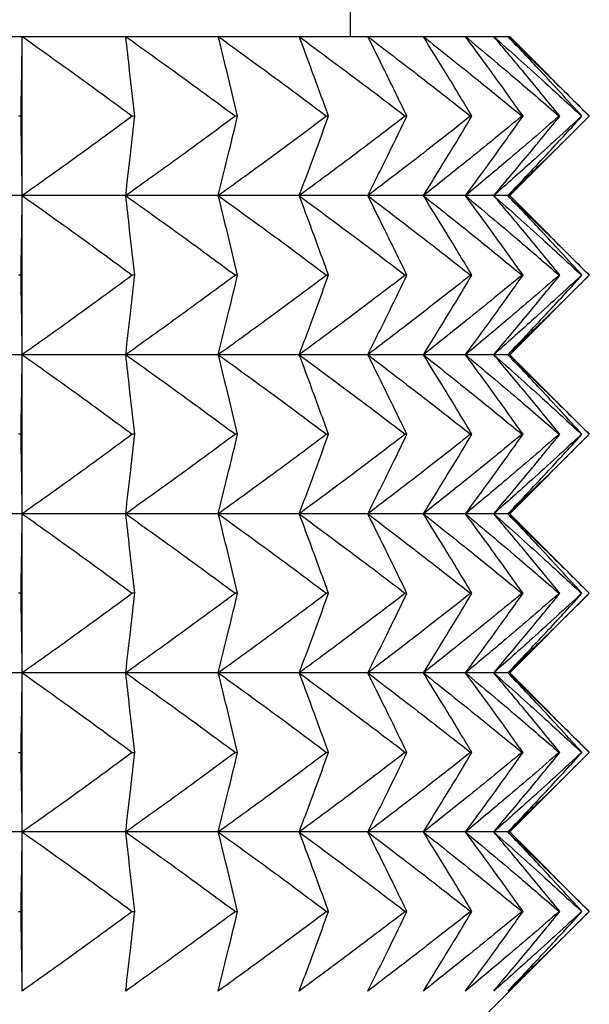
# Model space of a CAD drawing. Header units: millimetres. Extents: x 0 to 210, y 0 to 297.
# Tile 16 of 80: x 48.93 to 50, y 259.1 to 260.96. Entities that reach past the tile are written whole.
import ezdxf

# ---------------------------------------------------------------- set-up
doc = ezdxf.new("R2010")
doc.units = ezdxf.units.MM

msp = doc.modelspace()

# ---------------------------------------------------------------- linework, layer by layer
at = {"color": 7, "linetype": 'Continuous', "lineweight": 25}
for p, q in [((49.5507, 260.9252), (49.5507, 261.6752)), ((48.7183, 260.9252), (48.9319, 260.9252)), ((48.9319, 260.6252), (48.9319, 260.9252)), ((48.9319, 260.9252), (49.1269, 260.9252)), ((49.1269, 260.9252), (49.3014, 260.9252)), ((49.3014, 260.9252), (49.4539, 260.9252)), ((49.4539, 260.9252), (49.5831, 260.9252)), ((49.5831, 260.9252), (49.6879, 260.9252)), ((49.6879, 260.9252), (49.7673, 260.9252)), ((49.7673, 260.9252), (49.8206, 260.9252)), ((49.8206, 260.9252), (49.8473, 260.9252)), ((49.8473, 260.9252), (49.8507, 260.9252)), ((50.0007, 260.7752), (49.8507, 260.9252)), ((48.9295, 260.7752), (48.9245, 260.7752)), ((49.1439, 260.7752), (49.1393, 260.7752)), ((49.3377, 260.7752), (49.3336, 260.7752)), ((49.5091, 260.7752), (49.5056, 260.7752)), ((49.6568, 260.7752), (49.6538, 260.7752)), ((49.7794, 260.7752), (49.7769, 260.7752)), ((49.8507, 260.6252), (50.0007, 260.7752)), ((49.8758, 260.7752), (49.874, 260.7752)), ((49.9452, 260.7752), (49.9439, 260.7752)), ((49.9869, 260.7752), (49.9863, 260.7752)), ((48.9319, 260.6252), (48.7183, 260.6252)), ((48.9319, 260.3252), (48.9319, 260.6252)), ((49.1269, 260.6252), (48.9319, 260.6252)), ((49.3014, 260.6252), (49.1269, 260.6252)), ((49.4539, 260.6252), (49.3014, 260.6252)), ((49.5831, 260.6252), (49.4539, 260.6252)), ((49.6879, 260.6252), (49.5831, 260.6252)), ((49.7673, 260.6252), (49.6879, 260.6252)), ((49.8206, 260.6252), (49.7673, 260.6252)), ((49.8473, 260.6252), (49.8206, 260.6252)), ((49.8507, 260.6252), (49.8473, 260.6252)), ((50.0007, 260.4752), (49.8507, 260.6252)), ((48.9295, 260.4752), (48.9245, 260.4752)), ((49.1439, 260.4752), (49.1393, 260.4752)), ((49.3377, 260.4752), (49.3336, 260.4752)), ((49.5091, 260.4752), (49.5056, 260.4752)), ((49.6568, 260.4752), (49.6538, 260.4752)), ((49.7794, 260.4752), (49.7769, 260.4752)), ((49.8507, 260.3252), (50.0007, 260.4752)), ((49.8758, 260.4752), (49.874, 260.4752)), ((49.9452, 260.4752), (49.9439, 260.4752)), ((49.9869, 260.4752), (49.9863, 260.4752)), ((48.9319, 260.3252), (48.7183, 260.3252)), ((48.9319, 260.0252), (48.9319, 260.3252)), ((49.1269, 260.3252), (48.9319, 260.3252)), ((49.3014, 260.3252), (49.1269, 260.3252)), ((49.4539, 260.3252), (49.3014, 260.3252)), ((49.5831, 260.3252), (49.4539, 260.3252)), ((49.6879, 260.3252), (49.5831, 260.3252)), ((49.7673, 260.3252), (49.6879, 260.3252)), ((49.8206, 260.3252), (49.7673, 260.3252)), ((49.8473, 260.3252), (49.8206, 260.3252)), ((49.8507, 260.3252), (49.8473, 260.3252)), ((50.0007, 260.1752), (49.8507, 260.3252)), ((48.9295, 260.1752), (48.9245, 260.1752)), ((49.1439, 260.1752), (49.1393, 260.1752)), ((49.3377, 260.1752), (49.3336, 260.1752)), ((49.5091, 260.1752), (49.5056, 260.1752)), ((49.6568, 260.1752), (49.6538, 260.1752)), ((49.7794, 260.1752), (49.7769, 260.1752)), ((49.8507, 260.0252), (50.0007, 260.1752)), ((49.8758, 260.1752), (49.874, 260.1752)), ((49.9452, 260.1752), (49.9439, 260.1752)), ((49.9869, 260.1752), (49.9863, 260.1752)), ((48.9319, 260.0252), (48.7183, 260.0252)), ((48.9319, 259.7252), (48.9319, 260.0252)), ((49.1269, 260.0252), (48.9319, 260.0252)), ((49.3014, 260.0252), (49.1269, 260.0252)), ((49.4539, 260.0252), (49.3014, 260.0252)), ((49.5831, 260.0252), (49.4539, 260.0252)), ((49.6879, 260.0252), (49.5831, 260.0252)), ((49.7673, 260.0252), (49.6879, 260.0252)), ((49.8206, 260.0252), (49.7673, 260.0252)), ((49.8473, 260.0252), (49.8206, 260.0252)), ((49.8507, 260.0252), (49.8473, 260.0252)), ((50.0007, 259.8752), (49.8507, 260.0252)), ((48.9295, 259.8752), (48.9245, 259.8752)), ((49.1439, 259.8752), (49.1393, 259.8752)), ((49.3377, 259.8752), (49.3336, 259.8752)), ((49.5091, 259.8752), (49.5056, 259.8752)), ((49.6568, 259.8752), (49.6538, 259.8752)), ((49.7794, 259.8752), (49.7769, 259.8752)), ((49.8507, 259.7252), (50.0007, 259.8752)), ((49.8758, 259.8752), (49.874, 259.8752)), ((49.9452, 259.8752), (49.9439, 259.8752)), ((49.9869, 259.8752), (49.9863, 259.8752)), ((48.9319, 259.7252), (48.7183, 259.7252)), ((48.9319, 259.4252), (48.9319, 259.7252)), ((49.1269, 259.7252), (48.9319, 259.7252)), ((49.3014, 259.7252), (49.1269, 259.7252)), ((49.4539, 259.7252), (49.3014, 259.7252)), ((49.5831, 259.7252), (49.4539, 259.7252)), ((49.6879, 259.7252), (49.5831, 259.7252)), ((49.7673, 259.7252), (49.6879, 259.7252)), ((49.8206, 259.7252), (49.7673, 259.7252)), ((49.8473, 259.7252), (49.8206, 259.7252)), ((49.8507, 259.7252), (49.8473, 259.7252)), ((50.0007, 259.5752), (49.8507, 259.7252)), ((48.9245, 259.5752), (48.9295, 259.5752)), ((49.1393, 259.5752), (49.1439, 259.5752)), ((49.3336, 259.5752), (49.3377, 259.5752)), ((49.5056, 259.5752), (49.5091, 259.5752)), ((49.6538, 259.5752), (49.6568, 259.5752)), ((49.7769, 259.5752), (49.7794, 259.5752)), ((49.8507, 259.4252), (50.0007, 259.5752)), ((49.874, 259.5752), (49.8758, 259.5752)), ((49.9439, 259.5752), (49.9452, 259.5752)), ((49.9863, 259.5752), (49.9869, 259.5752)), ((48.9319, 259.4252), (48.7183, 259.4252)), ((48.9319, 259.1252), (48.9319, 259.4252)), ((49.1269, 259.4252), (48.9319, 259.4252)), ((49.3014, 259.4252), (49.1269, 259.4252)), ((49.4539, 259.4252), (49.3014, 259.4252)), ((49.5831, 259.4252), (49.4539, 259.4252)), ((49.6879, 259.4252), (49.5831, 259.4252)), ((49.7673, 259.4252), (49.6879, 259.4252)), ((49.8206, 259.4252), (49.7673, 259.4252)), ((49.8473, 259.4252), (49.8206, 259.4252)), ((49.8507, 259.4252), (49.8473, 259.4252)), ((50.0007, 259.2752), (49.8507, 259.4252)), ((48.9245, 259.2752), (48.9295, 259.2752)), ((49.1393, 259.2752), (49.1439, 259.2752)), ((49.3336, 259.2752), (49.3377, 259.2752)), ((49.5056, 259.2752), (49.5091, 259.2752)), ((49.6538, 259.2752), (49.6568, 259.2752)), ((49.7769, 259.2752), (49.7794, 259.2752)), ((49.8007, 259.0752), (50.0007, 259.2752)), ((49.874, 259.2752), (49.8758, 259.2752)), ((49.9439, 259.2752), (49.9452, 259.2752)), ((49.9863, 259.2752), (49.9869, 259.2752))]:
    msp.add_line(p, q, dxfattribs=at)
for points, knots in [([(48.9295, 260.7752), (48.93, 260.8037), (48.9308, 260.8537), (48.9316, 260.9037), (48.9319, 260.9252)], [0, 0, 0, 0, 0.571328, 1, 1, 1, 1]), ([(48.9319, 260.9252), (48.9703, 260.8978), (49.0398, 260.8483), (49.1085, 260.7978), (49.1393, 260.7752)], [0, 0, 0, 0, 0.552216, 1, 1, 1, 1]), ([(49.1439, 260.7752), (49.1407, 260.8037), (49.1351, 260.8537), (49.1294, 260.9037), (49.1269, 260.9252)], [0, 0, 0, 0, 0.57126, 1, 1, 1, 1]), ([(49.1269, 260.9252), (49.1651, 260.8978), (49.2344, 260.8483), (49.3029, 260.7978), (49.3336, 260.7752)], [0, 0, 0, 0, 0.552207, 1, 1, 1, 1]), ([(49.3377, 260.7752), (49.3309, 260.8037), (49.3189, 260.8538), (49.3067, 260.9037), (49.3014, 260.9252)], [0, 0, 0, 0, 0.571029, 1, 1, 1, 1]), ([(49.3014, 260.9252), (49.3392, 260.8978), (49.4076, 260.8483), (49.4753, 260.7978), (49.5056, 260.7752)], [0, 0, 0, 0, 0.552178, 1, 1, 1, 1]), ([(49.5091, 260.7752), (49.4988, 260.8037), (49.4806, 260.8538), (49.4619, 260.9037), (49.4539, 260.9252)], [0, 0, 0, 0, 0.57068, 1, 1, 1, 1]), ([(49.4539, 260.9252), (49.4909, 260.8978), (49.5579, 260.8483), (49.6241, 260.7978), (49.6538, 260.7752)], [0, 0, 0, 0, 0.552126, 1, 1, 1, 1]), ([(49.6568, 260.7752), (49.643, 260.8038), (49.6187, 260.8539), (49.5938, 260.9037), (49.5831, 260.9252)], [0, 0, 0, 0, 0.570271, 1, 1, 1, 1]), ([(49.5831, 260.9252), (49.619, 260.8978), (49.684, 260.8483), (49.7482, 260.7978), (49.7769, 260.7752)], [0, 0, 0, 0, 0.552048, 1, 1, 1, 1]), ([(49.7794, 260.7752), (49.7622, 260.8038), (49.7321, 260.854), (49.7012, 260.9037), (49.6879, 260.9252)], [0, 0, 0, 0, 0.569853, 1, 1, 1, 1]), ([(49.6879, 260.9252), (49.7223, 260.8978), (49.7847, 260.8483), (49.8463, 260.7978), (49.874, 260.7752)], [0, 0, 0, 0, 0.551944, 1, 1, 1, 1]), ([(49.8758, 260.7752), (49.8554, 260.8038), (49.8196, 260.8541), (49.783, 260.9038), (49.7673, 260.9252)], [0, 0, 0, 0, 0.569461, 1, 1, 1, 1]), ([(49.7673, 260.9252), (49.8, 260.8978), (49.8593, 260.8483), (49.9177, 260.7978), (49.9439, 260.7752)], [0, 0, 0, 0, 0.551809, 1, 1, 1, 1]), ([(49.9452, 260.7752), (49.9218, 260.8038), (49.8806, 260.8541), (49.8386, 260.9038), (49.8206, 260.9252)], [0, 0, 0, 0, 0.56911, 1, 1, 1, 1]), ([(49.8206, 260.9252), (49.8513, 260.8978), (49.9069, 260.8482), (49.9617, 260.7978), (49.9863, 260.7752)], [0, 0, 0, 0, 0.551641, 1, 1, 1, 1]), ([(49.9869, 260.7752), (49.9607, 260.8038), (49.9146, 260.8542), (49.8676, 260.9038), (49.8473, 260.9252)], [0, 0, 0, 0, 0.5688065, 1, 1, 1, 1]), ([(49.8473, 260.9252), (49.8757, 260.8978), (49.9273, 260.8482), (49.978, 260.7978), (50.0007, 260.7752)], [0, 0, 0, 0, 0.551431, 1, 1, 1, 1]), ([(48.9319, 260.6252), (48.9315, 260.6526), (48.9307, 260.7026), (48.9299, 260.7526), (48.9295, 260.7752)], [0, 0, 0, 0, 0.54868, 1, 1, 1, 1]), ([(49.1393, 260.7752), (49.1003, 260.7465), (49.0315, 260.696), (48.962, 260.6465), (48.9319, 260.6252)], [0, 0, 0, 0, 0.567763, 1, 1, 1, 1]), ([(49.1269, 260.6252), (49.13, 260.6526), (49.1358, 260.7026), (49.1414, 260.7526), (49.1439, 260.7752)], [0, 0, 0, 0, 0.548747, 1, 1, 1, 1]), ([(49.3336, 260.7752), (49.2947, 260.7465), (49.2261, 260.696), (49.1568, 260.6465), (49.1269, 260.6252)], [0, 0, 0, 0, 0.56777, 1, 1, 1, 1]), ([(49.3014, 260.6252), (49.3081, 260.6526), (49.3204, 260.7025), (49.3323, 260.7526), (49.3377, 260.7752)], [0, 0, 0, 0, 0.548976, 1, 1, 1, 1]), ([(49.5056, 260.7752), (49.4671, 260.7465), (49.3995, 260.696), (49.331, 260.6465), (49.3014, 260.6252)], [0, 0, 0, 0, 0.5678, 1, 1, 1, 1]), ([(49.4539, 260.6252), (49.4642, 260.6526), (49.4828, 260.7025), (49.501, 260.7526), (49.5091, 260.7752)], [0, 0, 0, 0, 0.549322, 1, 1, 1, 1]), ([(49.6538, 260.7752), (49.6162, 260.7465), (49.5499, 260.696), (49.4829, 260.6465), (49.4539, 260.6252)], [0, 0, 0, 0, 0.567853, 1, 1, 1, 1]), ([(49.5831, 260.6252), (49.5968, 260.6526), (49.6217, 260.7024), (49.6459, 260.7526), (49.6568, 260.7752)], [0, 0, 0, 0, 0.549726, 1, 1, 1, 1]), ([(49.7769, 260.7752), (49.7405, 260.7465), (49.6762, 260.696), (49.6112, 260.6465), (49.5831, 260.6252)], [0, 0, 0, 0, 0.56793, 1, 1, 1, 1]), ([(49.6879, 260.6252), (49.7048, 260.6526), (49.7357, 260.7023), (49.7659, 260.7526), (49.7794, 260.7752)], [0, 0, 0, 0, 0.5501406, 1, 1, 1, 1]), ([(49.874, 260.7752), (49.8389, 260.7465), (49.7773, 260.696), (49.7148, 260.6465), (49.6879, 260.6252)], [0, 0, 0, 0, 0.568036, 1, 1, 1, 1]), ([(49.7673, 260.6252), (49.7874, 260.6525), (49.8239, 260.7023), (49.8597, 260.7526), (49.8758, 260.7752)], [0, 0, 0, 0, 0.55053, 1, 1, 1, 1]), ([(49.9439, 260.7752), (49.9107, 260.7465), (49.8522, 260.696), (49.7929, 260.6465), (49.7673, 260.6252)], [0, 0, 0, 0, 0.5681711, 1, 1, 1, 1]), ([(49.8206, 260.6252), (49.8437, 260.6525), (49.8856, 260.7022), (49.9267, 260.7525), (49.9452, 260.7752)], [0, 0, 0, 0, 0.550879, 1, 1, 1, 1]), ([(49.9863, 260.7752), (49.9551, 260.7465), (49.9003, 260.6961), (49.8446, 260.6465), (49.8206, 260.6252)], [0, 0, 0, 0, 0.568342, 1, 1, 1, 1]), ([(49.8473, 260.6252), (49.8732, 260.6525), (49.9201, 260.7022), (49.9662, 260.7525), (49.9869, 260.7752)], [0, 0, 0, 0, 0.551179, 1, 1, 1, 1]), ([(50.0007, 260.7752), (49.9719, 260.7465), (49.9211, 260.6961), (49.8696, 260.6465), (49.8473, 260.6252)], [0, 0, 0, 0, 0.5685516, 1, 1, 1, 1]), ([(48.9295, 260.4752), (48.93, 260.5037), (48.9308, 260.5537), (48.9316, 260.6037), (48.9319, 260.6252)], [0, 0, 0, 0, 0.571271, 1, 1, 1, 1]), ([(48.9319, 260.6252), (48.9703, 260.5978), (49.0398, 260.5484), (49.1085, 260.4978), (49.1393, 260.4752)], [0, 0, 0, 0, 0.552197, 1, 1, 1, 1]), ([(49.1439, 260.4752), (49.1407, 260.5037), (49.1351, 260.5537), (49.1294, 260.6037), (49.1269, 260.6252)], [0, 0, 0, 0, 0.571204, 1, 1, 1, 1]), ([(49.1269, 260.6252), (49.1651, 260.5978), (49.2344, 260.5484), (49.3029, 260.4978), (49.3336, 260.4752)], [0, 0, 0, 0, 0.552188, 1, 1, 1, 1]), ([(49.3377, 260.4752), (49.3309, 260.5037), (49.3189, 260.5538), (49.3067, 260.6037), (49.3014, 260.6252)], [0, 0, 0, 0, 0.570975, 1, 1, 1, 1]), ([(49.3014, 260.6252), (49.3392, 260.5978), (49.4076, 260.5484), (49.4753, 260.4978), (49.5056, 260.4752)], [0, 0, 0, 0, 0.552158, 1, 1, 1, 1]), ([(49.5091, 260.4752), (49.4988, 260.5037), (49.4806, 260.5538), (49.4619, 260.6037), (49.4539, 260.6252)], [0, 0, 0, 0, 0.57063, 1, 1, 1, 1]), ([(49.4539, 260.6252), (49.4909, 260.5978), (49.5579, 260.5483), (49.6241, 260.4978), (49.6538, 260.4752)], [0, 0, 0, 0, 0.552106, 1, 1, 1, 1]), ([(49.6568, 260.4752), (49.643, 260.5038), (49.6187, 260.5539), (49.5938, 260.6037), (49.5831, 260.6252)], [0, 0, 0, 0, 0.570226, 1, 1, 1, 1]), ([(49.5831, 260.6252), (49.619, 260.5978), (49.684, 260.5483), (49.7482, 260.4978), (49.7769, 260.4752)], [0, 0, 0, 0, 0.552027, 1, 1, 1, 1]), ([(49.7794, 260.4752), (49.7622, 260.5038), (49.7321, 260.554), (49.7012, 260.6038), (49.6879, 260.6252)], [0, 0, 0, 0, 0.569812, 1, 1, 1, 1]), ([(49.6879, 260.6252), (49.7223, 260.5978), (49.7847, 260.5483), (49.8463, 260.4978), (49.874, 260.4752)], [0, 0, 0, 0, 0.551923, 1, 1, 1, 1]), ([(49.8758, 260.4752), (49.8554, 260.5038), (49.8196, 260.5541), (49.783, 260.6038), (49.7673, 260.6252)], [0, 0, 0, 0, 0.569424, 1, 1, 1, 1]), ([(49.7673, 260.6252), (49.8, 260.5978), (49.8593, 260.5483), (49.9177, 260.4978), (49.9439, 260.4752)], [0, 0, 0, 0, 0.551786, 1, 1, 1, 1]), ([(49.9452, 260.4752), (49.9218, 260.5038), (49.8806, 260.5541), (49.8386, 260.6038), (49.8206, 260.6252)], [0, 0, 0, 0, 0.5690764, 1, 1, 1, 1]), ([(49.8206, 260.6252), (49.8513, 260.5978), (49.9069, 260.5483), (49.9617, 260.4978), (49.9863, 260.4752)], [0, 0, 0, 0, 0.551616, 1, 1, 1, 1]), ([(49.9869, 260.4752), (49.9607, 260.5038), (49.9146, 260.5542), (49.8676, 260.6038), (49.8473, 260.6252)], [0, 0, 0, 0, 0.568776, 1, 1, 1, 1]), ([(49.8473, 260.6252), (49.8757, 260.5978), (49.9273, 260.5482), (49.978, 260.4978), (50.0007, 260.4752)], [0, 0, 0, 0, 0.551404, 1, 1, 1, 1]), ([(48.9319, 260.3252), (48.9315, 260.3526), (48.9307, 260.4026), (48.9299, 260.4526), (48.9295, 260.4752)], [0, 0, 0, 0, 0.54868, 1, 1, 1, 1]), ([(49.1393, 260.4752), (49.1003, 260.4465), (49.0315, 260.396), (48.962, 260.3465), (48.9319, 260.3252)], [0, 0, 0, 0, 0.567729, 1, 1, 1, 1]), ([(49.1269, 260.3252), (49.13, 260.3526), (49.1358, 260.4026), (49.1414, 260.4526), (49.1439, 260.4752)], [0, 0, 0, 0, 0.548747, 1, 1, 1, 1]), ([(49.3336, 260.4752), (49.2947, 260.4465), (49.2261, 260.396), (49.1568, 260.3465), (49.1269, 260.3252)], [0, 0, 0, 0, 0.567736, 1, 1, 1, 1]), ([(49.3014, 260.3252), (49.3081, 260.3526), (49.3204, 260.4025), (49.3323, 260.4526), (49.3377, 260.4752)], [0, 0, 0, 0, 0.548976, 1, 1, 1, 1]), ([(49.5056, 260.4752), (49.4671, 260.4465), (49.3994, 260.396), (49.331, 260.3465), (49.3014, 260.3252)], [0, 0, 0, 0, 0.567766, 1, 1, 1, 1]), ([(49.4539, 260.3252), (49.4642, 260.3526), (49.4828, 260.4025), (49.501, 260.4526), (49.5091, 260.4752)], [0, 0, 0, 0, 0.549322, 1, 1, 1, 1]), ([(49.6538, 260.4752), (49.6162, 260.4465), (49.5499, 260.396), (49.4829, 260.3465), (49.4539, 260.3252)], [0, 0, 0, 0, 0.567818, 1, 1, 1, 1]), ([(49.5831, 260.3252), (49.5968, 260.3526), (49.6217, 260.4024), (49.6459, 260.4526), (49.6568, 260.4752)], [0, 0, 0, 0, 0.549726, 1, 1, 1, 1]), ([(49.7769, 260.4752), (49.7405, 260.4465), (49.6762, 260.396), (49.6112, 260.3465), (49.5831, 260.3252)], [0, 0, 0, 0, 0.567893, 1, 1, 1, 1]), ([(49.6879, 260.3252), (49.7048, 260.3525), (49.7357, 260.4023), (49.7659, 260.4526), (49.7794, 260.4752)], [0, 0, 0, 0, 0.5501406, 1, 1, 1, 1]), ([(49.874, 260.4752), (49.8389, 260.4465), (49.7773, 260.396), (49.7148, 260.3465), (49.6879, 260.3252)], [0, 0, 0, 0, 0.567997, 1, 1, 1, 1]), ([(49.7673, 260.3252), (49.7874, 260.3525), (49.8239, 260.4023), (49.8597, 260.4526), (49.8758, 260.4752)], [0, 0, 0, 0, 0.55053, 1, 1, 1, 1]), ([(49.9439, 260.4752), (49.9107, 260.4465), (49.8522, 260.396), (49.7929, 260.3465), (49.7673, 260.3252)], [0, 0, 0, 0, 0.56813, 1, 1, 1, 1]), ([(49.8206, 260.3252), (49.8437, 260.3525), (49.8856, 260.4022), (49.9267, 260.4525), (49.9452, 260.4752)], [0, 0, 0, 0, 0.550879, 1, 1, 1, 1]), ([(49.9863, 260.4752), (49.9551, 260.4465), (49.9003, 260.3961), (49.8446, 260.3465), (49.8206, 260.3252)], [0, 0, 0, 0, 0.568297, 1, 1, 1, 1]), ([(49.8473, 260.3252), (49.8732, 260.3525), (49.9201, 260.4021), (49.9662, 260.4525), (49.9869, 260.4752)], [0, 0, 0, 0, 0.551179, 1, 1, 1, 1]), ([(50.0007, 260.4752), (49.9719, 260.4465), (49.9211, 260.3961), (49.8696, 260.3465), (49.8473, 260.3252)], [0, 0, 0, 0, 0.5685031, 1, 1, 1, 1]), ([(48.9295, 260.1752), (48.93, 260.2037), (48.9308, 260.2537), (48.9316, 260.3037), (48.9319, 260.3252)], [0, 0, 0, 0, 0.571228, 1, 1, 1, 1]), ([(48.9319, 260.3252), (48.9703, 260.2978), (49.0398, 260.2484), (49.1085, 260.1978), (49.1393, 260.1752)], [0, 0, 0, 0, 0.552216, 1, 1, 1, 1]), ([(49.1439, 260.1752), (49.1407, 260.2037), (49.1351, 260.2537), (49.1294, 260.3037), (49.1269, 260.3252)], [0, 0, 0, 0, 0.571162, 1, 1, 1, 1]), ([(49.1269, 260.3252), (49.1651, 260.2978), (49.2344, 260.2484), (49.3029, 260.1978), (49.3336, 260.1752)], [0, 0, 0, 0, 0.552207, 1, 1, 1, 1]), ([(49.3377, 260.1752), (49.3309, 260.2037), (49.3189, 260.2538), (49.3067, 260.3037), (49.3014, 260.3252)], [0, 0, 0, 0, 0.570935, 1, 1, 1, 1]), ([(49.3014, 260.3252), (49.3392, 260.2978), (49.4076, 260.2483), (49.4753, 260.1978), (49.5056, 260.1752)], [0, 0, 0, 0, 0.552178, 1, 1, 1, 1]), ([(49.5091, 260.1752), (49.4988, 260.2037), (49.4806, 260.2538), (49.4619, 260.3037), (49.4539, 260.3252)], [0, 0, 0, 0, 0.570592, 1, 1, 1, 1]), ([(49.4539, 260.3252), (49.4909, 260.2978), (49.5579, 260.2483), (49.6241, 260.1978), (49.6538, 260.1752)], [0, 0, 0, 0, 0.552126, 1, 1, 1, 1]), ([(49.6568, 260.1752), (49.643, 260.2038), (49.6187, 260.2539), (49.5938, 260.3037), (49.5831, 260.3252)], [0, 0, 0, 0, 0.570191, 1, 1, 1, 1]), ([(49.5831, 260.3252), (49.619, 260.2978), (49.684, 260.2483), (49.7482, 260.1978), (49.7769, 260.1752)], [0, 0, 0, 0, 0.552048, 1, 1, 1, 1]), ([(49.7794, 260.1752), (49.7622, 260.2038), (49.7321, 260.254), (49.7012, 260.3037), (49.6879, 260.3252)], [0, 0, 0, 0, 0.569781, 1, 1, 1, 1]), ([(49.6879, 260.3252), (49.7223, 260.2978), (49.7847, 260.2483), (49.8463, 260.1978), (49.874, 260.1752)], [0, 0, 0, 0, 0.551944, 1, 1, 1, 1]), ([(49.8758, 260.1752), (49.8554, 260.2038), (49.8196, 260.2541), (49.783, 260.3038), (49.7673, 260.3252)], [0, 0, 0, 0, 0.569396, 1, 1, 1, 1]), ([(49.7673, 260.3252), (49.8, 260.2978), (49.8593, 260.2483), (49.9177, 260.1978), (49.9439, 260.1752)], [0, 0, 0, 0, 0.551809, 1, 1, 1, 1]), ([(49.9452, 260.1752), (49.9218, 260.2038), (49.8806, 260.2541), (49.8386, 260.3038), (49.8206, 260.3252)], [0, 0, 0, 0, 0.569051, 1, 1, 1, 1]), ([(49.8206, 260.3252), (49.8513, 260.2978), (49.9069, 260.2483), (49.9617, 260.1978), (49.9863, 260.1752)], [0, 0, 0, 0, 0.551641, 1, 1, 1, 1]), ([(49.9869, 260.1752), (49.9607, 260.2038), (49.9146, 260.2542), (49.8676, 260.3038), (49.8473, 260.3252)], [0, 0, 0, 0, 0.5687533, 1, 1, 1, 1]), ([(49.8473, 260.3252), (49.8757, 260.2978), (49.9273, 260.2482), (49.978, 260.1978), (50.0007, 260.1752)], [0, 0, 0, 0, 0.551431, 1, 1, 1, 1]), ([(48.9319, 260.0252), (48.9315, 260.0526), (48.9307, 260.1026), (48.9299, 260.1526), (48.9295, 260.1752)], [0, 0, 0, 0, 0.548725, 1, 1, 1, 1]), ([(49.1393, 260.1752), (49.1003, 260.1465), (49.0315, 260.096), (48.962, 260.0465), (48.9319, 260.0252)], [0, 0, 0, 0, 0.567744, 1, 1, 1, 1]), ([(49.1269, 260.0252), (49.13, 260.0526), (49.1358, 260.1026), (49.1414, 260.1526), (49.1439, 260.1752)], [0, 0, 0, 0, 0.548791, 1, 1, 1, 1]), ([(49.3336, 260.1752), (49.2947, 260.1465), (49.2261, 260.096), (49.1568, 260.0465), (49.1269, 260.0252)], [0, 0, 0, 0, 0.567751, 1, 1, 1, 1]), ([(49.3014, 260.0252), (49.3081, 260.0526), (49.3204, 260.1025), (49.3323, 260.1526), (49.3377, 260.1752)], [0, 0, 0, 0, 0.5490187, 1, 1, 1, 1]), ([(49.5056, 260.1752), (49.4671, 260.1465), (49.3994, 260.096), (49.331, 260.0465), (49.3014, 260.0252)], [0, 0, 0, 0, 0.567781, 1, 1, 1, 1]), ([(49.4539, 260.0252), (49.4642, 260.0526), (49.4828, 260.1025), (49.501, 260.1526), (49.5091, 260.1752)], [0, 0, 0, 0, 0.549361, 1, 1, 1, 1]), ([(49.6538, 260.1752), (49.6162, 260.1465), (49.5499, 260.096), (49.4829, 260.0465), (49.4539, 260.0252)], [0, 0, 0, 0, 0.567833, 1, 1, 1, 1]), ([(49.5831, 260.0252), (49.5968, 260.0526), (49.6217, 260.1024), (49.6459, 260.1526), (49.6568, 260.1752)], [0, 0, 0, 0, 0.5497622, 1, 1, 1, 1]), ([(49.7769, 260.1752), (49.7405, 260.1465), (49.6762, 260.096), (49.6112, 260.0465), (49.5831, 260.0252)], [0, 0, 0, 0, 0.56791, 1, 1, 1, 1]), ([(49.6879, 260.0252), (49.7048, 260.0525), (49.7357, 260.1023), (49.7659, 260.1526), (49.7794, 260.1752)], [0, 0, 0, 0, 0.550173, 1, 1, 1, 1]), ([(49.874, 260.1752), (49.8389, 260.1465), (49.7773, 260.096), (49.7148, 260.0465), (49.6879, 260.0252)], [0, 0, 0, 0, 0.568014, 1, 1, 1, 1]), ([(49.7673, 260.0252), (49.7874, 260.0525), (49.8239, 260.1023), (49.8597, 260.1526), (49.8758, 260.1752)], [0, 0, 0, 0, 0.550559, 1, 1, 1, 1]), ([(49.9439, 260.1752), (49.9107, 260.1465), (49.8522, 260.096), (49.7929, 260.0465), (49.7673, 260.0252)], [0, 0, 0, 0, 0.568148, 1, 1, 1, 1]), ([(49.8206, 260.0252), (49.8437, 260.0525), (49.8856, 260.1022), (49.9267, 260.1526), (49.9452, 260.1752)], [0, 0, 0, 0, 0.550905, 1, 1, 1, 1]), ([(49.9863, 260.1752), (49.9551, 260.1465), (49.9003, 260.0961), (49.8446, 260.0465), (49.8206, 260.0252)], [0, 0, 0, 0, 0.5683168, 1, 1, 1, 1]), ([(49.8473, 260.0252), (49.8732, 260.0525), (49.9201, 260.1022), (49.9662, 260.1525), (49.9869, 260.1752)], [0, 0, 0, 0, 0.551203, 1, 1, 1, 1]), ([(50.0007, 260.1752), (49.9719, 260.1465), (49.9211, 260.0961), (49.8696, 260.0465), (49.8473, 260.0252)], [0, 0, 0, 0, 0.5685242, 1, 1, 1, 1]), ([(48.9295, 259.8752), (48.93, 259.9037), (48.9308, 259.9537), (48.9316, 260.0037), (48.9319, 260.0252)], [0, 0, 0, 0, 0.571328, 1, 1, 1, 1]), ([(48.9319, 260.0252), (48.9703, 259.9978), (49.0398, 259.9483), (49.1085, 259.8978), (49.1393, 259.8752)], [0, 0, 0, 0, 0.552216, 1, 1, 1, 1]), ([(49.1439, 259.8752), (49.1407, 259.9037), (49.1351, 259.9537), (49.1294, 260.0037), (49.1269, 260.0252)], [0, 0, 0, 0, 0.57126, 1, 1, 1, 1]), ([(49.1269, 260.0252), (49.1651, 259.9978), (49.2344, 259.9483), (49.3029, 259.8978), (49.3336, 259.8752)], [0, 0, 0, 0, 0.552207, 1, 1, 1, 1]), ([(49.3377, 259.8752), (49.3309, 259.9037), (49.3189, 259.9538), (49.3067, 260.0037), (49.3014, 260.0252)], [0, 0, 0, 0, 0.571029, 1, 1, 1, 1]), ([(49.3014, 260.0252), (49.3392, 259.9978), (49.4076, 259.9483), (49.4753, 259.8978), (49.5056, 259.8752)], [0, 0, 0, 0, 0.552178, 1, 1, 1, 1]), ([(49.5091, 259.8752), (49.4988, 259.9037), (49.4806, 259.9538), (49.4619, 260.0037), (49.4539, 260.0252)], [0, 0, 0, 0, 0.57068, 1, 1, 1, 1]), ([(49.4539, 260.0252), (49.4909, 259.9978), (49.5579, 259.9483), (49.6241, 259.8978), (49.6538, 259.8752)], [0, 0, 0, 0, 0.552126, 1, 1, 1, 1]), ([(49.6568, 259.8752), (49.643, 259.9038), (49.6187, 259.9539), (49.5938, 260.0037), (49.5831, 260.0252)], [0, 0, 0, 0, 0.570271, 1, 1, 1, 1]), ([(49.5831, 260.0252), (49.619, 259.9978), (49.684, 259.9483), (49.7482, 259.8978), (49.7769, 259.8752)], [0, 0, 0, 0, 0.552048, 1, 1, 1, 1]), ([(49.7794, 259.8752), (49.7622, 259.9038), (49.7321, 259.954), (49.7012, 260.0037), (49.6879, 260.0252)], [0, 0, 0, 0, 0.569853, 1, 1, 1, 1]), ([(49.6879, 260.0252), (49.7223, 259.9978), (49.7847, 259.9483), (49.8463, 259.8978), (49.874, 259.8752)], [0, 0, 0, 0, 0.551944, 1, 1, 1, 1]), ([(49.8758, 259.8752), (49.8554, 259.9038), (49.8196, 259.9541), (49.783, 260.0038), (49.7673, 260.0252)], [0, 0, 0, 0, 0.569461, 1, 1, 1, 1]), ([(49.7673, 260.0252), (49.8, 259.9978), (49.8593, 259.9483), (49.9177, 259.8978), (49.9439, 259.8752)], [0, 0, 0, 0, 0.551809, 1, 1, 1, 1]), ([(49.9452, 259.8752), (49.9218, 259.9038), (49.8806, 259.9541), (49.8386, 260.0038), (49.8206, 260.0252)], [0, 0, 0, 0, 0.56911, 1, 1, 1, 1]), ([(49.8206, 260.0252), (49.8513, 259.9978), (49.9069, 259.9482), (49.9617, 259.8978), (49.9863, 259.8752)], [0, 0, 0, 0, 0.551641, 1, 1, 1, 1]), ([(49.9869, 259.8752), (49.9607, 259.9038), (49.9146, 259.9542), (49.8676, 260.0038), (49.8473, 260.0252)], [0, 0, 0, 0, 0.5688065, 1, 1, 1, 1]), ([(49.8473, 260.0252), (49.8757, 259.9978), (49.9273, 259.9482), (49.978, 259.8978), (50.0007, 259.8752)], [0, 0, 0, 0, 0.551431, 1, 1, 1, 1]), ([(48.9319, 259.7252), (48.9315, 259.7526), (48.9307, 259.8026), (48.9299, 259.8526), (48.9295, 259.8752)], [0, 0, 0, 0, 0.54868, 1, 1, 1, 1]), ([(49.1393, 259.8752), (49.1003, 259.8465), (49.0315, 259.796), (48.962, 259.7465), (48.9319, 259.7252)], [0, 0, 0, 0, 0.567763, 1, 1, 1, 1]), ([(49.1269, 259.7252), (49.13, 259.7526), (49.1358, 259.8026), (49.1414, 259.8526), (49.1439, 259.8752)], [0, 0, 0, 0, 0.548747, 1, 1, 1, 1]), ([(49.3336, 259.8752), (49.2947, 259.8465), (49.2261, 259.796), (49.1568, 259.7465), (49.1269, 259.7252)], [0, 0, 0, 0, 0.56777, 1, 1, 1, 1]), ([(49.3014, 259.7252), (49.3081, 259.7526), (49.3204, 259.8025), (49.3323, 259.8526), (49.3377, 259.8752)], [0, 0, 0, 0, 0.548976, 1, 1, 1, 1]), ([(49.5056, 259.8752), (49.4671, 259.8465), (49.3995, 259.796), (49.331, 259.7465), (49.3014, 259.7252)], [0, 0, 0, 0, 0.5678, 1, 1, 1, 1]), ([(49.4539, 259.7252), (49.4642, 259.7526), (49.4828, 259.8025), (49.501, 259.8526), (49.5091, 259.8752)], [0, 0, 0, 0, 0.549322, 1, 1, 1, 1]), ([(49.6538, 259.8752), (49.6162, 259.8465), (49.5499, 259.796), (49.4829, 259.7465), (49.4539, 259.7252)], [0, 0, 0, 0, 0.567853, 1, 1, 1, 1]), ([(49.5831, 259.7252), (49.5968, 259.7526), (49.6217, 259.8024), (49.6459, 259.8526), (49.6568, 259.8752)], [0, 0, 0, 0, 0.549726, 1, 1, 1, 1]), ([(49.7769, 259.8752), (49.7405, 259.8465), (49.6762, 259.796), (49.6112, 259.7465), (49.5831, 259.7252)], [0, 0, 0, 0, 0.56793, 1, 1, 1, 1]), ([(49.6879, 259.7252), (49.7048, 259.7526), (49.7357, 259.8023), (49.7659, 259.8526), (49.7794, 259.8752)], [0, 0, 0, 0, 0.5501406, 1, 1, 1, 1]), ([(49.874, 259.8752), (49.8389, 259.8465), (49.7773, 259.796), (49.7148, 259.7465), (49.6879, 259.7252)], [0, 0, 0, 0, 0.568036, 1, 1, 1, 1]), ([(49.7673, 259.7252), (49.7874, 259.7525), (49.8239, 259.8023), (49.8597, 259.8526), (49.8758, 259.8752)], [0, 0, 0, 0, 0.55053, 1, 1, 1, 1]), ([(49.9439, 259.8752), (49.9107, 259.8465), (49.8522, 259.796), (49.7929, 259.7465), (49.7673, 259.7252)], [0, 0, 0, 0, 0.5681711, 1, 1, 1, 1]), ([(49.8206, 259.7252), (49.8437, 259.7525), (49.8856, 259.8022), (49.9267, 259.8525), (49.9452, 259.8752)], [0, 0, 0, 0, 0.550879, 1, 1, 1, 1]), ([(49.9863, 259.8752), (49.9551, 259.8465), (49.9003, 259.7961), (49.8446, 259.7465), (49.8206, 259.7252)], [0, 0, 0, 0, 0.568342, 1, 1, 1, 1]), ([(49.8473, 259.7252), (49.8732, 259.7525), (49.9201, 259.8022), (49.9662, 259.8525), (49.9869, 259.8752)], [0, 0, 0, 0, 0.551179, 1, 1, 1, 1]), ([(50.0007, 259.8752), (49.9719, 259.8465), (49.9211, 259.7961), (49.8696, 259.7465), (49.8473, 259.7252)], [0, 0, 0, 0, 0.5685516, 1, 1, 1, 1]), ([(48.9295, 259.5752), (48.93, 259.6037), (48.9308, 259.6537), (48.9316, 259.7037), (48.9319, 259.7252)], [0, 0, 0, 0, 0.571271, 1, 1, 1, 1]), ([(48.9319, 259.7252), (48.9703, 259.6978), (49.0398, 259.6484), (49.1085, 259.5978), (49.1393, 259.5752)], [0, 0, 0, 0, 0.552197, 1, 1, 1, 1]), ([(49.1439, 259.5752), (49.1407, 259.6037), (49.1351, 259.6537), (49.1294, 259.7037), (49.1269, 259.7252)], [0, 0, 0, 0, 0.571204, 1, 1, 1, 1]), ([(49.1269, 259.7252), (49.1651, 259.6978), (49.2344, 259.6484), (49.3029, 259.5978), (49.3336, 259.5752)], [0, 0, 0, 0, 0.552188, 1, 1, 1, 1]), ([(49.3377, 259.5752), (49.3309, 259.6037), (49.3189, 259.6538), (49.3067, 259.7037), (49.3014, 259.7252)], [0, 0, 0, 0, 0.570975, 1, 1, 1, 1]), ([(49.3014, 259.7252), (49.3392, 259.6978), (49.4076, 259.6484), (49.4753, 259.5978), (49.5056, 259.5752)], [0, 0, 0, 0, 0.552158, 1, 1, 1, 1]), ([(49.5091, 259.5752), (49.4988, 259.6037), (49.4806, 259.6538), (49.4619, 259.7037), (49.4539, 259.7252)], [0, 0, 0, 0, 0.57063, 1, 1, 1, 1]), ([(49.4539, 259.7252), (49.4909, 259.6978), (49.5579, 259.6483), (49.6241, 259.5978), (49.6538, 259.5752)], [0, 0, 0, 0, 0.552106, 1, 1, 1, 1]), ([(49.6568, 259.5752), (49.643, 259.6038), (49.6187, 259.6539), (49.5938, 259.7037), (49.5831, 259.7252)], [0, 0, 0, 0, 0.570226, 1, 1, 1, 1]), ([(49.5831, 259.7252), (49.619, 259.6978), (49.684, 259.6483), (49.7482, 259.5978), (49.7769, 259.5752)], [0, 0, 0, 0, 0.552027, 1, 1, 1, 1]), ([(49.7794, 259.5752), (49.7622, 259.6038), (49.7321, 259.654), (49.7012, 259.7038), (49.6879, 259.7252)], [0, 0, 0, 0, 0.569812, 1, 1, 1, 1]), ([(49.6879, 259.7252), (49.7223, 259.6978), (49.7847, 259.6483), (49.8463, 259.5978), (49.874, 259.5752)], [0, 0, 0, 0, 0.551923, 1, 1, 1, 1]), ([(49.8758, 259.5752), (49.8554, 259.6038), (49.8196, 259.6541), (49.783, 259.7038), (49.7673, 259.7252)], [0, 0, 0, 0, 0.569424, 1, 1, 1, 1]), ([(49.7673, 259.7252), (49.8, 259.6978), (49.8593, 259.6483), (49.9177, 259.5978), (49.9439, 259.5752)], [0, 0, 0, 0, 0.551786, 1, 1, 1, 1]), ([(49.9452, 259.5752), (49.9218, 259.6038), (49.8806, 259.6541), (49.8386, 259.7038), (49.8206, 259.7252)], [0, 0, 0, 0, 0.5690764, 1, 1, 1, 1]), ([(49.8206, 259.7252), (49.8513, 259.6978), (49.9069, 259.6483), (49.9617, 259.5978), (49.9863, 259.5752)], [0, 0, 0, 0, 0.551616, 1, 1, 1, 1]), ([(49.9869, 259.5752), (49.9607, 259.6038), (49.9146, 259.6542), (49.8676, 259.7038), (49.8473, 259.7252)], [0, 0, 0, 0, 0.568776, 1, 1, 1, 1]), ([(49.8473, 259.7252), (49.8757, 259.6978), (49.9273, 259.6482), (49.978, 259.5978), (50.0007, 259.5752)], [0, 0, 0, 0, 0.551404, 1, 1, 1, 1]), ([(48.9319, 259.4252), (48.9315, 259.4526), (48.9307, 259.5026), (48.9299, 259.5526), (48.9295, 259.5752)], [0, 0, 0, 0, 0.54868, 1, 1, 1, 1]), ([(49.1393, 259.5752), (49.1003, 259.5465), (49.0315, 259.496), (48.962, 259.4465), (48.9319, 259.4252)], [0, 0, 0, 0, 0.567729, 1, 1, 1, 1]), ([(49.1269, 259.4252), (49.13, 259.4526), (49.1358, 259.5026), (49.1414, 259.5526), (49.1439, 259.5752)], [0, 0, 0, 0, 0.548747, 1, 1, 1, 1]), ([(49.3336, 259.5752), (49.2947, 259.5465), (49.2261, 259.496), (49.1568, 259.4465), (49.1269, 259.4252)], [0, 0, 0, 0, 0.567736, 1, 1, 1, 1]), ([(49.3014, 259.4252), (49.3081, 259.4526), (49.3204, 259.5025), (49.3323, 259.5526), (49.3377, 259.5752)], [0, 0, 0, 0, 0.548976, 1, 1, 1, 1]), ([(49.5056, 259.5752), (49.4671, 259.5465), (49.3994, 259.496), (49.331, 259.4465), (49.3014, 259.4252)], [0, 0, 0, 0, 0.567766, 1, 1, 1, 1]), ([(49.4539, 259.4252), (49.4642, 259.4526), (49.4828, 259.5025), (49.501, 259.5526), (49.5091, 259.5752)], [0, 0, 0, 0, 0.549322, 1, 1, 1, 1]), ([(49.6538, 259.5752), (49.6162, 259.5465), (49.5499, 259.496), (49.4829, 259.4465), (49.4539, 259.4252)], [0, 0, 0, 0, 0.567818, 1, 1, 1, 1]), ([(49.5831, 259.4252), (49.5968, 259.4526), (49.6217, 259.5024), (49.6459, 259.5526), (49.6568, 259.5752)], [0, 0, 0, 0, 0.549726, 1, 1, 1, 1]), ([(49.7769, 259.5752), (49.7405, 259.5465), (49.6762, 259.496), (49.6112, 259.4465), (49.5831, 259.4252)], [0, 0, 0, 0, 0.567893, 1, 1, 1, 1]), ([(49.6879, 259.4252), (49.7048, 259.4525), (49.7357, 259.5023), (49.7659, 259.5526), (49.7794, 259.5752)], [0, 0, 0, 0, 0.5501406, 1, 1, 1, 1]), ([(49.874, 259.5752), (49.8389, 259.5465), (49.7773, 259.496), (49.7148, 259.4465), (49.6879, 259.4252)], [0, 0, 0, 0, 0.567997, 1, 1, 1, 1]), ([(49.7673, 259.4252), (49.7874, 259.4525), (49.8239, 259.5023), (49.8597, 259.5526), (49.8758, 259.5752)], [0, 0, 0, 0, 0.55053, 1, 1, 1, 1]), ([(49.9439, 259.5752), (49.9107, 259.5465), (49.8522, 259.496), (49.7929, 259.4465), (49.7673, 259.4252)], [0, 0, 0, 0, 0.56813, 1, 1, 1, 1]), ([(49.8206, 259.4252), (49.8437, 259.4525), (49.8856, 259.5022), (49.9267, 259.5525), (49.9452, 259.5752)], [0, 0, 0, 0, 0.550879, 1, 1, 1, 1]), ([(49.9863, 259.5752), (49.9551, 259.5465), (49.9003, 259.4961), (49.8446, 259.4465), (49.8206, 259.4252)], [0, 0, 0, 0, 0.568297, 1, 1, 1, 1]), ([(49.8473, 259.4252), (49.8732, 259.4525), (49.9201, 259.5021), (49.9662, 259.5525), (49.9869, 259.5752)], [0, 0, 0, 0, 0.551179, 1, 1, 1, 1]), ([(50.0007, 259.5752), (49.9719, 259.5465), (49.9211, 259.4961), (49.8696, 259.4465), (49.8473, 259.4252)], [0, 0, 0, 0, 0.5685031, 1, 1, 1, 1]), ([(48.9295, 259.2752), (48.93, 259.3037), (48.9308, 259.3537), (48.9316, 259.4037), (48.9319, 259.4252)], [0, 0, 0, 0, 0.571328, 1, 1, 1, 1]), ([(48.9319, 259.4252), (48.9703, 259.3978), (49.0398, 259.3484), (49.1085, 259.2978), (49.1393, 259.2752)], [0, 0, 0, 0, 0.552216, 1, 1, 1, 1]), ([(49.1439, 259.2752), (49.1407, 259.3037), (49.1351, 259.3537), (49.1294, 259.4037), (49.1269, 259.4252)], [0, 0, 0, 0, 0.57126, 1, 1, 1, 1]), ([(49.1269, 259.4252), (49.1651, 259.3978), (49.2344, 259.3484), (49.3029, 259.2978), (49.3336, 259.2752)], [0, 0, 0, 0, 0.552207, 1, 1, 1, 1]), ([(49.3377, 259.2752), (49.3309, 259.3037), (49.3189, 259.3538), (49.3067, 259.4037), (49.3014, 259.4252)], [0, 0, 0, 0, 0.571029, 1, 1, 1, 1]), ([(49.3014, 259.4252), (49.3392, 259.3978), (49.4076, 259.3483), (49.4753, 259.2978), (49.5056, 259.2752)], [0, 0, 0, 0, 0.552178, 1, 1, 1, 1]), ([(49.5091, 259.2752), (49.4988, 259.3038), (49.4806, 259.3538), (49.4619, 259.4037), (49.4539, 259.4252)], [0, 0, 0, 0, 0.57068, 1, 1, 1, 1]), ([(49.4539, 259.4252), (49.4909, 259.3978), (49.5579, 259.3483), (49.6241, 259.2978), (49.6538, 259.2752)], [0, 0, 0, 0, 0.552126, 1, 1, 1, 1]), ([(49.6568, 259.2752), (49.643, 259.3038), (49.6187, 259.3539), (49.5938, 259.4037), (49.5831, 259.4252)], [0, 0, 0, 0, 0.570271, 1, 1, 1, 1]), ([(49.5831, 259.4252), (49.619, 259.3978), (49.684, 259.3483), (49.7482, 259.2978), (49.7769, 259.2752)], [0, 0, 0, 0, 0.552048, 1, 1, 1, 1]), ([(49.7794, 259.2752), (49.7622, 259.3038), (49.7321, 259.354), (49.7012, 259.4038), (49.6879, 259.4252)], [0, 0, 0, 0, 0.569853, 1, 1, 1, 1]), ([(49.6879, 259.4252), (49.7223, 259.3978), (49.7847, 259.3483), (49.8463, 259.2978), (49.874, 259.2752)], [0, 0, 0, 0, 0.551944, 1, 1, 1, 1]), ([(49.8758, 259.2752), (49.8554, 259.3038), (49.8196, 259.3541), (49.783, 259.4038), (49.7673, 259.4252)], [0, 0, 0, 0, 0.569461, 1, 1, 1, 1]), ([(49.7673, 259.4252), (49.8, 259.3978), (49.8593, 259.3483), (49.9177, 259.2978), (49.9439, 259.2752)], [0, 0, 0, 0, 0.551809, 1, 1, 1, 1]), ([(49.9452, 259.2752), (49.9218, 259.3038), (49.8806, 259.3541), (49.8386, 259.4038), (49.8206, 259.4252)], [0, 0, 0, 0, 0.56911, 1, 1, 1, 1]), ([(49.8206, 259.4252), (49.8513, 259.3978), (49.9069, 259.3483), (49.9617, 259.2978), (49.9863, 259.2752)], [0, 0, 0, 0, 0.551641, 1, 1, 1, 1]), ([(49.9869, 259.2752), (49.9607, 259.3038), (49.9146, 259.3542), (49.8676, 259.4038), (49.8473, 259.4252)], [0, 0, 0, 0, 0.5688065, 1, 1, 1, 1]), ([(49.8473, 259.4252), (49.8757, 259.3978), (49.9273, 259.3482), (49.978, 259.2978), (50.0007, 259.2752)], [0, 0, 0, 0, 0.551431, 1, 1, 1, 1]), ([(48.9319, 259.1252), (48.9315, 259.1526), (48.9307, 259.2026), (48.9299, 259.2526), (48.9295, 259.2752)], [0, 0, 0, 0, 0.548626, 1, 1, 1, 1]), ([(49.1393, 259.2752), (49.1003, 259.2465), (49.0315, 259.196), (48.962, 259.1465), (48.9319, 259.1252)], [0, 0, 0, 0, 0.567809, 1, 1, 1, 1]), ([(49.1269, 259.1252), (49.13, 259.1526), (49.1358, 259.2026), (49.1414, 259.2526), (49.1439, 259.2752)], [0, 0, 0, 0, 0.548693, 1, 1, 1, 1]), ([(49.3336, 259.2752), (49.2947, 259.2465), (49.2261, 259.196), (49.1568, 259.1465), (49.1269, 259.1252)], [0, 0, 0, 0, 0.567817, 1, 1, 1, 1]), ([(49.3014, 259.1252), (49.3081, 259.1526), (49.3204, 259.2025), (49.3323, 259.2526), (49.3377, 259.2752)], [0, 0, 0, 0, 0.548922, 1, 1, 1, 1]), ([(49.5056, 259.2752), (49.4671, 259.2465), (49.3994, 259.196), (49.331, 259.1465), (49.3014, 259.1252)], [0, 0, 0, 0, 0.567847, 1, 1, 1, 1]), ([(49.4539, 259.1252), (49.4642, 259.1526), (49.4828, 259.2025), (49.501, 259.2526), (49.5091, 259.2752)], [0, 0, 0, 0, 0.549268, 1, 1, 1, 1]), ([(49.6538, 259.2752), (49.6162, 259.2465), (49.5499, 259.196), (49.4829, 259.1465), (49.4539, 259.1252)], [0, 0, 0, 0, 0.567899, 1, 1, 1, 1]), ([(49.5831, 259.1252), (49.5968, 259.1526), (49.6217, 259.2024), (49.6459, 259.2526), (49.6568, 259.2752)], [0, 0, 0, 0, 0.549673, 1, 1, 1, 1]), ([(49.7769, 259.2752), (49.7405, 259.2465), (49.6762, 259.196), (49.6112, 259.1465), (49.5831, 259.1252)], [0, 0, 0, 0, 0.567977, 1, 1, 1, 1]), ([(49.6879, 259.1252), (49.7048, 259.1525), (49.7357, 259.2023), (49.7659, 259.2526), (49.7794, 259.2752)], [0, 0, 0, 0, 0.550088, 1, 1, 1, 1]), ([(49.874, 259.2752), (49.8389, 259.2465), (49.7773, 259.196), (49.7148, 259.1465), (49.6879, 259.1252)], [0, 0, 0, 0, 0.568082, 1, 1, 1, 1]), ([(49.7673, 259.1252), (49.7874, 259.1525), (49.8239, 259.2023), (49.8597, 259.2526), (49.8758, 259.2752)], [0, 0, 0, 0, 0.550478, 1, 1, 1, 1]), ([(49.9439, 259.2752), (49.9107, 259.2465), (49.8522, 259.196), (49.7929, 259.1465), (49.7673, 259.1252)], [0, 0, 0, 0, 0.568218, 1, 1, 1, 1]), ([(49.8206, 259.1252), (49.8437, 259.1525), (49.8856, 259.2022), (49.9267, 259.2525), (49.9452, 259.2752)], [0, 0, 0, 0, 0.550826, 1, 1, 1, 1]), ([(49.9863, 259.2752), (49.9551, 259.2465), (49.9003, 259.1961), (49.8446, 259.1465), (49.8206, 259.1252)], [0, 0, 0, 0, 0.5683877, 1, 1, 1, 1]), ([(49.8473, 259.1252), (49.8732, 259.1525), (49.9201, 259.2021), (49.9662, 259.2525), (49.9869, 259.2752)], [0, 0, 0, 0, 0.5511273, 1, 1, 1, 1]), ([(50.0007, 259.2752), (49.9719, 259.2465), (49.9211, 259.1961), (49.8696, 259.1465), (49.8473, 259.1252)], [0, 0, 0, 0, 0.568598, 1, 1, 1, 1])]:
    msp.add_open_spline(points, degree=3, knots=knots, dxfattribs=at)

doc.saveas('drawing.dxf')
